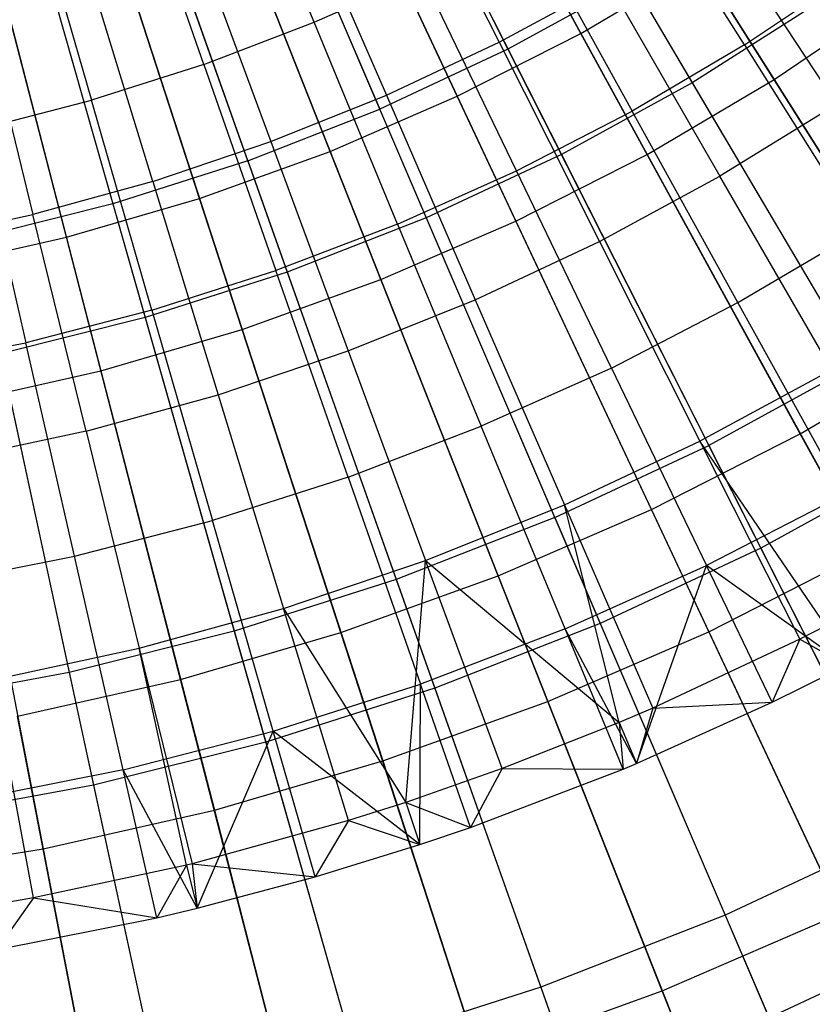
# Model space of a CAD drawing. Extents: x -8.3 to 8.8, y -6 to 6.
# Tile 45 of 177: x 0.586 to 1.199, y -2.26 to -1.5. Entities that reach past the tile are written whole.
import ezdxf

# ---------------------------------------------------------------- set-up
doc = ezdxf.new("R2010")
doc.units = 0
doc.header["$LTSCALE"] = 2.54
doc.layers.get('0').update_dxf_attribs({"linetype": 'CONTINUOUS'})

# ---------------------------------------------------------------- blocks, each defined once
blk = doc.blocks.new('DROPS_COLOR_A_STL')
at = {"color": 0}
for p, q in [((9.2049, -1.20981, 13.46176), (9.36357, -1.52278, 13.34844)), ((9.2049, -1.20981, 13.46176), (9.36357, -1.52278, 13.34844)), ((9.12613, -1.24662, 13.46176), (9.26442, -1.56912, 13.34844)), ((9.12613, -1.24662, 13.46176), (9.26442, -1.56912, 13.34844)), ((9.32849, -1.2482, 2.15275), (9.50591, -1.54871, 2.27183)), ((9.32849, -1.2482, 2.15275), (9.50591, -1.54871, 2.27183)), ((9.16251, -1.609, 13.34844), (9.04516, -1.27831, 13.46176)), ((9.16251, -1.609, 13.34844), (9.04516, -1.27831, 13.46176)), ((9.247, -1.29285, 2.15275), (9.40481, -1.60411, 2.27183)), ((9.247, -1.29285, 2.15275), (9.40481, -1.60411, 2.27183)), ((8.96233, -1.30475, 13.46176), (9.05824, -1.64228, 13.34844)), ((8.96233, -1.30475, 13.46176), (9.05824, -1.64228, 13.34844)), ((9.16282, -1.33219, 2.15275), (9.30036, -1.65292, 2.27183)), ((9.16282, -1.33219, 2.15275), (9.30036, -1.65292, 2.27183)), ((9.2137, -1.50198, 13.74469), (9.14928, -1.34647, 13.80348)), ((9.2137, -1.50198, 13.74469), (9.14928, -1.34647, 13.80348)), ((9.0763, -1.36605, 2.15275), (9.193, -1.69494, 2.27183)), ((9.0763, -1.36605, 2.15275), (9.193, -1.69494, 2.27183)), ((9.27943, -1.36431, 13.69473), (9.35665, -1.51747, 13.63179)), ((9.27943, -1.36431, 13.69473), (9.35665, -1.51747, 13.63179)), ((9.1285, -1.5345, 13.74469), (9.07291, -1.37563, 13.80348)), ((9.1285, -1.5345, 13.74469), (9.07291, -1.37563, 13.80348)), ((9.54625, -1.51939, 13.68072), (9.4565, -1.37655, 13.74469)), ((9.54625, -1.51939, 13.68072), (9.4565, -1.37655, 13.74469)), ((8.98778, -1.3943, 2.15275), (9.08317, -1.72999, 2.27183)), ((8.98778, -1.3943, 2.15275), (9.08317, -1.72999, 2.27183)), ((8.99502, -1.40045, 13.80348), (9.04162, -1.56219, 13.74469)), ((8.99502, -1.40045, 13.80348), (9.04162, -1.56219, 13.74469)), ((9.20114, -1.40104, 13.69473), (9.26957, -1.55832, 13.63179)), ((9.20114, -1.40104, 13.69473), (9.26957, -1.55832, 13.63179)), ((9.61758, -1.56535, 13.56327), (9.52318, -1.42132, 13.63179)), ((9.61758, -1.56535, 13.56327), (9.52318, -1.42132, 13.63179)), ((9.37795, -1.42288, 13.74469), (9.45955, -1.57053, 13.68072)), ((9.37795, -1.42288, 13.74469), (9.45955, -1.57053, 13.68072)), ((9.1209, -1.43328, 13.69473), (9.18032, -1.59419, 13.63179)), ((9.1209, -1.43328, 13.69473), (9.18032, -1.59419, 13.63179)), ((9.08919, -1.62494, 13.63179), (9.03896, -1.46094, 13.69473)), ((9.08919, -1.62494, 13.63179), (9.03896, -1.46094, 13.69473)), ((9.2137, -1.50198, 13.74469), (9.29693, -1.46473, 13.74469)), ((9.2137, -1.50198, 13.74469), (9.29693, -1.46473, 13.74469)), ((9.37013, -1.61672, 13.68072), (9.29693, -1.46473, 13.74469)), ((9.37013, -1.61672, 13.68072), (9.29693, -1.46473, 13.74469)), ((9.54625, -1.51939, 13.68072), (9.62994, -1.46347, 13.68072)), ((9.54625, -1.51939, 13.68072), (9.62994, -1.46347, 13.68072)), ((9.35665, -1.51747, 13.63179), (9.44127, -1.47175, 13.63179)), ((9.35665, -1.51747, 13.63179), (9.44127, -1.47175, 13.63179)), ((9.45955, -1.47019, 13.34844), (9.36357, -1.52278, 13.34844)), ((9.45955, -1.47019, 13.34844), (9.36357, -1.52278, 13.34844)), ((9.44127, -1.47175, 13.63179), (9.52738, -1.62089, 13.56327)), ((9.44127, -1.47175, 13.63179), (9.52738, -1.62089, 13.56327)), ((9.45955, -1.47019, 13.34844), (9.634, -1.76566, 13.21341)), ((9.45955, -1.47019, 13.34844), (9.634, -1.76566, 13.21341)), ((8.95559, -1.48391, 13.69473), (8.99646, -1.65049, 13.63179)), ((8.95559, -1.48391, 13.69473), (8.99646, -1.65049, 13.63179)), ((9.60326, -1.48695, 2.27183), (9.50591, -1.54871, 2.27183)), ((9.60326, -1.48695, 2.27183), (9.50591, -1.54871, 2.27183)), ((9.1285, -1.5345, 13.74469), (9.2137, -1.50198, 13.74469)), ((9.1285, -1.5345, 13.74469), (9.2137, -1.50198, 13.74469)), ((9.27825, -1.65784, 13.68072), (9.2137, -1.50198, 13.74469)), ((9.27825, -1.65784, 13.68072), (9.2137, -1.50198, 13.74469)), ((9.26957, -1.55832, 13.63179), (9.35665, -1.51747, 13.63179)), ((9.26957, -1.55832, 13.63179), (9.35665, -1.51747, 13.63179)), ((9.35665, -1.51747, 13.63179), (9.43418, -1.67124, 13.56327)), ((9.35665, -1.51747, 13.63179), (9.43418, -1.67124, 13.56327)), ((9.54625, -1.51939, 13.68072), (9.45955, -1.57053, 13.68072)), ((9.54625, -1.51939, 13.68072), (9.45955, -1.57053, 13.68072)), ((9.54625, -1.51939, 13.68072), (9.63619, -1.66252, 13.61153)), ((9.54625, -1.51939, 13.68072), (9.63619, -1.66252, 13.61153)), ((9.36357, -1.52278, 13.34844), (9.26442, -1.56912, 13.34844)), ((9.36357, -1.52278, 13.34844), (9.26442, -1.56912, 13.34844)), ((9.36357, -1.52278, 13.34844), (9.51873, -1.82883, 13.21341)), ((9.36357, -1.52278, 13.34844), (9.51873, -1.82883, 13.21341)), ((9.1285, -1.5345, 13.74469), (9.04162, -1.56219, 13.74469)), ((9.1285, -1.5345, 13.74469), (9.04162, -1.56219, 13.74469)), ((9.1285, -1.5345, 13.74469), (9.18422, -1.69373, 13.68072)), ((9.1285, -1.5345, 13.74469), (9.18422, -1.69373, 13.68072)), ((9.50591, -1.54871, 2.27183), (9.40481, -1.60411, 2.27183)), ((9.50591, -1.54871, 2.27183), (9.40481, -1.60411, 2.27183)), ((9.50591, -1.54871, 2.27183), (9.67921, -1.84223, 2.41249)), ((9.50591, -1.54871, 2.27183), (9.67921, -1.84223, 2.41249)), ((9.18032, -1.59419, 13.63179), (9.26957, -1.55832, 13.63179)), ((9.18032, -1.59419, 13.63179), (9.26957, -1.55832, 13.63179)), ((9.26957, -1.55832, 13.63179), (9.33828, -1.71623, 13.56327)), ((9.26957, -1.55832, 13.63179), (9.33828, -1.71623, 13.56327)), ((8.95331, -1.58497, 13.74469), (9.04162, -1.56219, 13.74469)), ((8.95331, -1.58497, 13.74469), (9.04162, -1.56219, 13.74469)), ((9.08832, -1.7243, 13.68072), (9.04162, -1.56219, 13.74469)), ((9.08832, -1.7243, 13.68072), (9.04162, -1.56219, 13.74469)), ((9.61758, -1.56535, 13.56327), (9.52738, -1.62089, 13.56327)), ((9.61758, -1.56535, 13.56327), (9.52738, -1.62089, 13.56327)), ((9.16251, -1.609, 13.34844), (9.26442, -1.56912, 13.34844)), ((9.16251, -1.609, 13.34844), (9.26442, -1.56912, 13.34844)), ((9.39965, -1.88447, 13.21341), (9.26442, -1.56912, 13.34844)), ((9.39965, -1.88447, 13.21341), (9.26442, -1.56912, 13.34844)), ((9.37013, -1.61672, 13.68072), (9.45955, -1.57053, 13.68072)), ((9.37013, -1.61672, 13.68072), (9.45955, -1.57053, 13.68072)), ((9.54132, -1.71848, 13.61153), (9.45955, -1.57053, 13.68072)), ((9.54132, -1.71848, 13.61153), (9.45955, -1.57053, 13.68072)), ((8.95331, -1.58497, 13.74469), (8.99085, -1.74944, 13.68072)), ((8.95331, -1.58497, 13.74469), (8.99085, -1.74944, 13.68072)), ((9.08919, -1.62494, 13.63179), (9.18032, -1.59419, 13.63179)), ((9.08919, -1.62494, 13.63179), (9.18032, -1.59419, 13.63179)), ((9.18032, -1.59419, 13.63179), (9.23998, -1.75573, 13.56327)), ((9.18032, -1.59419, 13.63179), (9.23998, -1.75573, 13.56327)), ((9.40481, -1.60411, 2.27183), (9.30036, -1.65292, 2.27183)), ((9.40481, -1.60411, 2.27183), (9.30036, -1.65292, 2.27183)), ((9.40481, -1.60411, 2.27183), (9.55894, -1.90813, 2.41249)), ((9.40481, -1.60411, 2.27183), (9.55894, -1.90813, 2.41249)), ((9.16251, -1.609, 13.34844), (9.05824, -1.64228, 13.34844)), ((9.16251, -1.609, 13.34844), (9.05824, -1.64228, 13.34844)), ((9.16251, -1.609, 13.34844), (9.27726, -1.93238, 13.21341)), ((9.16251, -1.609, 13.34844), (9.27726, -1.93238, 13.21341)), ((9.27825, -1.65784, 13.68072), (9.37013, -1.61672, 13.68072)), ((9.27825, -1.65784, 13.68072), (9.37013, -1.61672, 13.68072)), ((9.44347, -1.76903, 13.61153), (9.37013, -1.61672, 13.68072)), ((9.44347, -1.76903, 13.61153), (9.37013, -1.61672, 13.68072)), ((9.08919, -1.62494, 13.63179), (8.99646, -1.65049, 13.63179)), ((9.08919, -1.62494, 13.63179), (8.99646, -1.65049, 13.63179)), ((9.08919, -1.62494, 13.63179), (9.13962, -1.7896, 13.56327)), ((9.08919, -1.62494, 13.63179), (9.13962, -1.7896, 13.56327)), ((9.43418, -1.67124, 13.56327), (9.52738, -1.62089, 13.56327)), ((9.43418, -1.67124, 13.56327), (9.52738, -1.62089, 13.56327)), ((9.61373, -1.77045, 13.48916), (9.52738, -1.62089, 13.56327)), ((9.61373, -1.77045, 13.48916), (9.52738, -1.62089, 13.56327)), ((9.05824, -1.64228, 13.34844), (8.95206, -1.6688, 13.34844)), ((9.05824, -1.64228, 13.34844), (8.95206, -1.6688, 13.34844)), ((9.05824, -1.64228, 13.34844), (9.15204, -1.97234, 13.21341)), ((9.05824, -1.64228, 13.34844), (9.15204, -1.97234, 13.21341)), ((8.90244, -1.67076, 13.63179), (8.99646, -1.65049, 13.63179)), ((8.90244, -1.67076, 13.63179), (8.99646, -1.65049, 13.63179)), ((9.03749, -1.81774, 13.56327), (8.99646, -1.65049, 13.63179)), ((9.03749, -1.81774, 13.56327), (8.99646, -1.65049, 13.63179)), ((9.30036, -1.65292, 2.27183), (9.193, -1.69494, 2.27183)), ((9.30036, -1.65292, 2.27183), (9.193, -1.69494, 2.27183)), ((9.30036, -1.65292, 2.27183), (9.4347, -1.96619, 2.41249)), ((9.30036, -1.65292, 2.27183), (9.4347, -1.96619, 2.41249)), ((9.27825, -1.65784, 13.68072), (9.18422, -1.69373, 13.68072)), ((9.27825, -1.65784, 13.68072), (9.18422, -1.69373, 13.68072)), ((9.27825, -1.65784, 13.68072), (9.34294, -1.81401, 13.61153)), ((9.27825, -1.65784, 13.68072), (9.34294, -1.81401, 13.61153)), ((9.54132, -1.71848, 13.61153), (9.63619, -1.66252, 13.61153)), ((9.54132, -1.71848, 13.61153), (9.63619, -1.66252, 13.61153)), ((8.95206, -1.6688, 13.34844), (9.02452, -2.0042, 13.21341)), ((8.95206, -1.6688, 13.34844), (9.02452, -2.0042, 13.21341)), ((9.33828, -1.71623, 13.56327), (9.43418, -1.67124, 13.56327)), ((9.33828, -1.71623, 13.56327), (9.43418, -1.67124, 13.56327)), ((9.43418, -1.67124, 13.56327), (9.51193, -1.82545, 13.48916)), ((9.43418, -1.67124, 13.56327), (9.51193, -1.82545, 13.48916)), ((9.193, -1.69494, 2.27183), (9.08317, -1.72999, 2.27183)), ((9.193, -1.69494, 2.27183), (9.08317, -1.72999, 2.27183)), ((9.08832, -1.7243, 13.68072), (9.18422, -1.69373, 13.68072)), ((9.08832, -1.7243, 13.68072), (9.18422, -1.69373, 13.68072)), ((9.24005, -1.85329, 13.61153), (9.18422, -1.69373, 13.68072)), ((9.24005, -1.85329, 13.61153), (9.18422, -1.69373, 13.68072)), ((9.193, -1.69494, 2.27183), (9.30699, -2.01617, 2.41249)), ((9.193, -1.69494, 2.27183), (9.30699, -2.01617, 2.41249)), ((9.23998, -1.75573, 13.56327), (9.33828, -1.71623, 13.56327)), ((9.23998, -1.75573, 13.56327), (9.33828, -1.71623, 13.56327)), ((9.33828, -1.71623, 13.56327), (9.40718, -1.87459, 13.48916)), ((9.33828, -1.71623, 13.56327), (9.40718, -1.87459, 13.48916)), ((9.08832, -1.7243, 13.68072), (8.99085, -1.74944, 13.68072)), ((9.08832, -1.7243, 13.68072), (8.99085, -1.74944, 13.68072)), ((9.08832, -1.7243, 13.68072), (9.13512, -1.88674, 13.61153)), ((9.08832, -1.7243, 13.68072), (9.13512, -1.88674, 13.61153)), ((9.44347, -1.76903, 13.61153), (9.54132, -1.71848, 13.61153)), ((9.44347, -1.76903, 13.61153), (9.54132, -1.71848, 13.61153)), ((9.62324, -1.8667, 13.53708), (9.54132, -1.71848, 13.61153)), ((9.62324, -1.8667, 13.53708), (9.54132, -1.71848, 13.61153)), ((9.08317, -1.72999, 2.27183), (8.97132, -1.75793, 2.27183)), ((9.08317, -1.72999, 2.27183), (8.97132, -1.75793, 2.27183)), ((9.08317, -1.72999, 2.27183), (9.17634, -2.05787, 2.41249)), ((9.08317, -1.72999, 2.27183), (9.17634, -2.05787, 2.41249)), ((8.89213, -1.76907, 13.68072), (8.99085, -1.74944, 13.68072)), ((8.89213, -1.76907, 13.68072), (8.99085, -1.74944, 13.68072)), ((9.02847, -1.91424, 13.61153), (8.99085, -1.74944, 13.68072)), ((9.02847, -1.91424, 13.61153), (8.99085, -1.74944, 13.68072)), ((9.13962, -1.7896, 13.56327), (9.23998, -1.75573, 13.56327)), ((9.13962, -1.7896, 13.56327), (9.23998, -1.75573, 13.56327)), ((9.23998, -1.75573, 13.56327), (9.29982, -1.91774, 13.48916)), ((9.23998, -1.75573, 13.56327), (9.29982, -1.91774, 13.48916)), ((8.97132, -1.75793, 2.27183), (9.04329, -2.09111, 2.41249)), ((8.97132, -1.75793, 2.27183), (9.04329, -2.09111, 2.41249)), ((9.44347, -1.76903, 13.61153), (9.34294, -1.81401, 13.61153)), ((9.44347, -1.76903, 13.61153), (9.34294, -1.81401, 13.61153)), ((9.44347, -1.76903, 13.61153), (9.51695, -1.92161, 13.53708)), ((9.44347, -1.76903, 13.61153), (9.51695, -1.92161, 13.53708)), ((9.61373, -1.77045, 13.48916), (9.51193, -1.82545, 13.48916)), ((9.61373, -1.77045, 13.48916), (9.51193, -1.82545, 13.48916)), ((9.634, -1.76566, 13.21341), (9.51873, -1.82883, 13.21341)), ((9.634, -1.76566, 13.21341), (9.51873, -1.82883, 13.21341)), ((9.03749, -1.81774, 13.56327), (9.13962, -1.7896, 13.56327)), ((9.03749, -1.81774, 13.56327), (9.13962, -1.7896, 13.56327)), ((9.13962, -1.7896, 13.56327), (9.19019, -1.95473, 13.48916)), ((9.13962, -1.7896, 13.56327), (9.19019, -1.95473, 13.48916)), ((9.24005, -1.85329, 13.61153), (9.34294, -1.81401, 13.61153)), ((9.24005, -1.85329, 13.61153), (9.34294, -1.81401, 13.61153)), ((9.40775, -1.97047, 13.53708), (9.34294, -1.81401, 13.61153)), ((9.40775, -1.97047, 13.53708), (9.34294, -1.81401, 13.61153)), ((9.03749, -1.81774, 13.56327), (8.93394, -1.84006, 13.56327)), ((9.03749, -1.81774, 13.56327), (8.93394, -1.84006, 13.56327)), ((9.03749, -1.81774, 13.56327), (9.07864, -1.98547, 13.48916)), ((9.03749, -1.81774, 13.56327), (9.07864, -1.98547, 13.48916)), ((9.39965, -1.88447, 13.21341), (9.51873, -1.82883, 13.21341)), ((9.39965, -1.88447, 13.21341), (9.51873, -1.82883, 13.21341)), ((9.40718, -1.87459, 13.48916), (9.51193, -1.82545, 13.48916)), ((9.40718, -1.87459, 13.48916), (9.51193, -1.82545, 13.48916)), ((9.51193, -1.82545, 13.48916), (9.58903, -1.97837, 13.4103)), ((9.60918, -1.96809, 13.4103), (9.51193, -1.82545, 13.48916)), ((9.60918, -1.96809, 13.4103), (9.51193, -1.82545, 13.48916)), ((9.51193, -1.82545, 13.48916), (9.58903, -1.97837, 13.4103)), ((9.66977, -2.12675, 13.05722), (9.51873, -1.82883, 13.21341)), ((9.66977, -2.12675, 13.05722), (9.51873, -1.82883, 13.21341)), ((9.67921, -1.84223, 2.41249), (9.55894, -1.90813, 2.41249)), ((9.67921, -1.84223, 2.41249), (9.55894, -1.90813, 2.41249)), ((9.24005, -1.85329, 13.61153), (9.13512, -1.88674, 13.61153)), ((9.24005, -1.85329, 13.61153), (9.13512, -1.88674, 13.61153)), ((9.24005, -1.85329, 13.61153), (9.29598, -2.01314, 13.53708)), ((9.24005, -1.85329, 13.61153), (9.29598, -2.01314, 13.53708)), ((9.62324, -1.8667, 13.53708), (9.51695, -1.92161, 13.53708)), ((9.62324, -1.8667, 13.53708), (9.51695, -1.92161, 13.53708)), ((9.29982, -1.91774, 13.48916), (9.40718, -1.87459, 13.48916)), ((9.29982, -1.91774, 13.48916), (9.40718, -1.87459, 13.48916)), ((9.40718, -1.87459, 13.48916), (9.47551, -2.03164, 13.4103)), ((9.4496, -2.04272, 13.4103), (9.40718, -1.87459, 13.48916)), ((9.40718, -1.87459, 13.48916), (9.47551, -2.03164, 13.4103)), ((9.4496, -2.04272, 13.4103), (9.40718, -1.87459, 13.48916)), ((9.39965, -1.88447, 13.21341), (9.27726, -1.93238, 13.21341)), ((9.39965, -1.88447, 13.21341), (9.27726, -1.93238, 13.21341)), ((9.39965, -1.88447, 13.21341), (9.5313, -2.19146, 13.05722)), ((9.39965, -1.88447, 13.21341), (9.5313, -2.19146, 13.05722)), ((9.02847, -1.91424, 13.61153), (9.13512, -1.88674, 13.61153)), ((9.02847, -1.91424, 13.61153), (9.13512, -1.88674, 13.61153)), ((9.182, -2.04947, 13.53708), (9.13512, -1.88674, 13.61153)), ((9.182, -2.04947, 13.53708), (9.13512, -1.88674, 13.61153)), ((9.55894, -1.90813, 2.41249), (9.4347, -1.96619, 2.41249)), ((9.55894, -1.90813, 2.41249), (9.4347, -1.96619, 2.41249)), ((9.55894, -1.90813, 2.41249), (9.7088, -2.20372, 2.57416)), ((9.55894, -1.90813, 2.41249), (9.7088, -2.20372, 2.57416)), ((8.92045, -1.93573, 13.61153), (9.02847, -1.91424, 13.61153)), ((8.92045, -1.93573, 13.61153), (9.02847, -1.91424, 13.61153)), ((9.06615, -2.07935, 13.53708), (9.02847, -1.91424, 13.61153)), ((9.06615, -2.07935, 13.53708), (9.02847, -1.91424, 13.61153)), ((9.19019, -1.95473, 13.48916), (9.29982, -1.91774, 13.48916)), ((9.19019, -1.95473, 13.48916), (9.29982, -1.91774, 13.48916)), ((9.28459, -2.10443, 13.4103), (9.29982, -1.91774, 13.48916)), ((9.28459, -2.10443, 13.4103), (9.29982, -1.91774, 13.48916)), ((9.35915, -2.07839, 13.4103), (9.29982, -1.91774, 13.48916)), ((9.29982, -1.91774, 13.48916), (9.4496, -2.04272, 13.4103)), ((9.35915, -2.07839, 13.4103), (9.29982, -1.91774, 13.48916)), ((9.29982, -1.91774, 13.48916), (9.4496, -2.04272, 13.4103)), ((9.40775, -1.97047, 13.53708), (9.51695, -1.92161, 13.53708)), ((9.40775, -1.97047, 13.53708), (9.51695, -1.92161, 13.53708)), ((9.46292, -2.07442, 13.48253), (9.51695, -1.92161, 13.53708)), ((9.46292, -2.07442, 13.48253), (9.51695, -1.92161, 13.53708)), ((9.56779, -2.02718, 13.48253), (9.51695, -1.92161, 13.53708)), ((9.56779, -2.02718, 13.48253), (9.51695, -1.92161, 13.53708)), ((9.62497, -1.99864, 13.48253), (9.51695, -1.92161, 13.53708)), ((9.62497, -1.99864, 13.48253), (9.51695, -1.92161, 13.53708)), ((9.27726, -1.93238, 13.21341), (9.15204, -1.97234, 13.21341)), ((9.27726, -1.93238, 13.21341), (9.15204, -1.97234, 13.21341)), ((9.27726, -1.93238, 13.21341), (9.38896, -2.24717, 13.05722)), ((9.27726, -1.93238, 13.21341), (9.38896, -2.24717, 13.05722)), ((9.07864, -1.98547, 13.48916), (9.19019, -1.95473, 13.48916)), ((9.07864, -1.98547, 13.48916), (9.19019, -1.95473, 13.48916)), ((9.24034, -2.11849, 13.4103), (9.19019, -1.95473, 13.48916)), ((9.19019, -1.95473, 13.48916), (9.28459, -2.10443, 13.4103)), ((9.24034, -2.11849, 13.4103), (9.19019, -1.95473, 13.48916)), ((9.19019, -1.95473, 13.48916), (9.28459, -2.10443, 13.4103)), ((9.4347, -1.96619, 2.41249), (9.30699, -2.01617, 2.41249)), ((9.4347, -1.96619, 2.41249), (9.30699, -2.01617, 2.41249)), ((9.4347, -1.96619, 2.41249), (9.56531, -2.27078, 2.57416)), ((9.4347, -1.96619, 2.41249), (9.56531, -2.27078, 2.57416)), ((9.60918, -1.96809, 13.4103), (9.58903, -1.97837, 13.4103)), ((9.60918, -1.96809, 13.4103), (9.58903, -1.97837, 13.4103)), ((9.15204, -1.97234, 13.21341), (9.02452, -2.0042, 13.21341)), ((9.15204, -1.97234, 13.21341), (9.02452, -2.0042, 13.21341)), ((9.15204, -1.97234, 13.21341), (9.24334, -2.29364, 13.05722)), ((9.15204, -1.97234, 13.21341), (9.24334, -2.29364, 13.05722)), ((9.40775, -1.97047, 13.53708), (9.29598, -2.01314, 13.53708)), ((9.40775, -1.97047, 13.53708), (9.29598, -2.01314, 13.53708)), ((9.45259, -2.07873, 13.48253), (9.40775, -1.97047, 13.53708)), ((9.45259, -2.07873, 13.48253), (9.40775, -1.97047, 13.53708)), ((9.46292, -2.07442, 13.48253), (9.40775, -1.97047, 13.53708)), ((9.46292, -2.07442, 13.48253), (9.40775, -1.97047, 13.53708)), ((9.58903, -1.97837, 13.4103), (9.47551, -2.03164, 13.4103)), ((9.58903, -1.97837, 13.4103), (9.47551, -2.03164, 13.4103)), ((9.58903, -1.97837, 13.4103), (9.56779, -2.02718, 13.48253)), ((9.58903, -1.97837, 13.4103), (9.56779, -2.02718, 13.48253)), ((9.58903, -1.97837, 13.4103), (9.62497, -1.99864, 13.48253)), ((9.58903, -1.97837, 13.4103), (9.62497, -1.99864, 13.48253)), ((8.96553, -2.00985, 13.48916), (9.07864, -1.98547, 13.48916)), ((8.96553, -2.00985, 13.48916), (9.07864, -1.98547, 13.48916)), ((9.1152, -2.15284, 13.4103), (9.07864, -1.98547, 13.48916)), ((9.07864, -1.98547, 13.48916), (9.11944, -2.1518, 13.4103)), ((9.1152, -2.15284, 13.4103), (9.07864, -1.98547, 13.48916)), ((9.07864, -1.98547, 13.48916), (9.11944, -2.1518, 13.4103)), ((9.56779, -2.02718, 13.48253), (9.62497, -1.99864, 13.48253)), ((9.56779, -2.02718, 13.48253), (9.62497, -1.99864, 13.48253)), ((9.02452, -2.0042, 13.21341), (8.89522, -2.02782, 13.21341)), ((9.02452, -2.0042, 13.21341), (8.89522, -2.02782, 13.21341)), ((9.02452, -2.0042, 13.21341), (9.09505, -2.33069, 13.05722)), ((9.02452, -2.0042, 13.21341), (9.09505, -2.33069, 13.05722)), ((8.99686, -2.17822, 13.4103), (8.96553, -2.00985, 13.48916)), ((8.99686, -2.17822, 13.4103), (8.96553, -2.00985, 13.48916)), ((9.182, -2.04947, 13.53708), (9.29598, -2.01314, 13.53708)), ((9.182, -2.04947, 13.53708), (9.29598, -2.01314, 13.53708)), ((9.29535, -2.1371, 13.48253), (9.29598, -2.01314, 13.53708)), ((9.29535, -2.1371, 13.48253), (9.29598, -2.01314, 13.53708)), ((9.33468, -2.12374, 13.48253), (9.29598, -2.01314, 13.53708)), ((9.33468, -2.12374, 13.48253), (9.29598, -2.01314, 13.53708)), ((9.30699, -2.01617, 2.41249), (9.17634, -2.05787, 2.41249)), ((9.30699, -2.01617, 2.41249), (9.17634, -2.05787, 2.41249)), ((9.30699, -2.01617, 2.41249), (9.41782, -2.3285, 2.57416)), ((9.30699, -2.01617, 2.41249), (9.41782, -2.3285, 2.57416)), ((9.46292, -2.07442, 13.48253), (9.56779, -2.02718, 13.48253)), ((9.46292, -2.07442, 13.48253), (9.56779, -2.02718, 13.48253)), ((9.47551, -2.03164, 13.4103), (9.56779, -2.02718, 13.48253)), ((9.47551, -2.03164, 13.4103), (9.56779, -2.02718, 13.48253)), ((9.47551, -2.03164, 13.4103), (9.4496, -2.04272, 13.4103)), ((9.47551, -2.03164, 13.4103), (9.4496, -2.04272, 13.4103)), ((9.47551, -2.03164, 13.4103), (9.46292, -2.07442, 13.48253)), ((9.47551, -2.03164, 13.4103), (9.46292, -2.07442, 13.48253)), ((9.4496, -2.04272, 13.4103), (9.35915, -2.07839, 13.4103)), ((9.4496, -2.04272, 13.4103), (9.35915, -2.07839, 13.4103)), ((9.4496, -2.04272, 13.4103), (9.45259, -2.07873, 13.48253)), ((9.4496, -2.04272, 13.4103), (9.45259, -2.07873, 13.48253)), ((9.4496, -2.04272, 13.4103), (9.46292, -2.07442, 13.48253)), ((9.4496, -2.04272, 13.4103), (9.46292, -2.07442, 13.48253)), ((9.06615, -2.07935, 13.53708), (9.182, -2.04947, 13.53708)), ((9.06615, -2.07935, 13.53708), (9.182, -2.04947, 13.53708)), ((9.12333, -2.18626, 13.48253), (9.182, -2.04947, 13.53708)), ((9.12333, -2.18626, 13.48253), (9.182, -2.04947, 13.53708)), ((9.21444, -2.16206, 13.48253), (9.182, -2.04947, 13.53708)), ((9.21444, -2.16206, 13.48253), (9.182, -2.04947, 13.53708)), ((9.29535, -2.1371, 13.48253), (9.182, -2.04947, 13.53708)), ((9.29535, -2.1371, 13.48253), (9.182, -2.04947, 13.53708)), ((9.17634, -2.05787, 2.41249), (9.04329, -2.09111, 2.41249)), ((9.17634, -2.05787, 2.41249), (9.04329, -2.09111, 2.41249)), ((9.17634, -2.05787, 2.41249), (9.26693, -2.37666, 2.57416)), ((9.17634, -2.05787, 2.41249), (9.26693, -2.37666, 2.57416)), ((9.45259, -2.07873, 13.48253), (9.46292, -2.07442, 13.48253)), ((9.45259, -2.07873, 13.48253), (9.46292, -2.07442, 13.48253)), ((9.06615, -2.07935, 13.53708), (8.94882, -2.10269, 13.53708)), ((9.06615, -2.07935, 13.53708), (8.94882, -2.10269, 13.53708)), ((9.09223, -2.19359, 13.48253), (9.06615, -2.07935, 13.53708)), ((9.09223, -2.19359, 13.48253), (9.06615, -2.07935, 13.53708)), ((9.12333, -2.18626, 13.48253), (9.06615, -2.07935, 13.53708)), ((9.12333, -2.18626, 13.48253), (9.06615, -2.07935, 13.53708)), ((9.35915, -2.07839, 13.4103), (9.28459, -2.10443, 13.4103)), ((9.35915, -2.07839, 13.4103), (9.28459, -2.10443, 13.4103)), ((9.35915, -2.07839, 13.4103), (9.33468, -2.12374, 13.48253)), ((9.35915, -2.07839, 13.4103), (9.33468, -2.12374, 13.48253)), ((9.33468, -2.12374, 13.48253), (9.45259, -2.07873, 13.48253)), ((9.33468, -2.12374, 13.48253), (9.45259, -2.07873, 13.48253)), ((9.35915, -2.07839, 13.4103), (9.45259, -2.07873, 13.48253)), ((9.35915, -2.07839, 13.4103), (9.45259, -2.07873, 13.48253)), ((9.04329, -2.09111, 2.41249), (8.90839, -2.11576, 2.41249)), ((9.04329, -2.09111, 2.41249), (8.90839, -2.11576, 2.41249)), ((9.04329, -2.09111, 2.41249), (9.11327, -2.41504, 2.57416)), ((9.04329, -2.09111, 2.41249), (9.11327, -2.41504, 2.57416)), ((9.28459, -2.10443, 13.4103), (9.24034, -2.11849, 13.4103)), ((9.28459, -2.10443, 13.4103), (9.24034, -2.11849, 13.4103)), ((9.28459, -2.10443, 13.4103), (9.29535, -2.1371, 13.48253)), ((9.28459, -2.10443, 13.4103), (9.29535, -2.1371, 13.48253)), ((9.28459, -2.10443, 13.4103), (9.33468, -2.12374, 13.48253)), ((9.28459, -2.10443, 13.4103), (9.33468, -2.12374, 13.48253)), ((9.24034, -2.11849, 13.4103), (9.11944, -2.1518, 13.4103)), ((9.24034, -2.11849, 13.4103), (9.11944, -2.1518, 13.4103)), ((9.24034, -2.11849, 13.4103), (9.21444, -2.16206, 13.48253)), ((9.24034, -2.11849, 13.4103), (9.21444, -2.16206, 13.48253)), ((9.24034, -2.11849, 13.4103), (9.29535, -2.1371, 13.48253)), ((9.24034, -2.11849, 13.4103), (9.29535, -2.1371, 13.48253)), ((9.29535, -2.1371, 13.48253), (9.33468, -2.12374, 13.48253)), ((9.29535, -2.1371, 13.48253), (9.33468, -2.12374, 13.48253)), ((9.66977, -2.12675, 13.05722), (9.5313, -2.19146, 13.05722)), ((9.66977, -2.12675, 13.05722), (9.5313, -2.19146, 13.05722)), ((9.21444, -2.16206, 13.48253), (9.29535, -2.1371, 13.48253)), ((9.21444, -2.16206, 13.48253), (9.29535, -2.1371, 13.48253)), ((9.11944, -2.1518, 13.4103), (9.1152, -2.15284, 13.4103)), ((9.11944, -2.1518, 13.4103), (9.1152, -2.15284, 13.4103)), ((9.11944, -2.1518, 13.4103), (9.12333, -2.18626, 13.48253)), ((9.11944, -2.1518, 13.4103), (9.12333, -2.18626, 13.48253)), ((9.11944, -2.1518, 13.4103), (9.21444, -2.16206, 13.48253)), ((9.11944, -2.1518, 13.4103), (9.21444, -2.16206, 13.48253)), ((9.1152, -2.15284, 13.4103), (8.99686, -2.17822, 13.4103)), ((9.1152, -2.15284, 13.4103), (8.99686, -2.17822, 13.4103)), ((9.1152, -2.15284, 13.4103), (9.09223, -2.19359, 13.48253)), ((9.1152, -2.15284, 13.4103), (9.09223, -2.19359, 13.48253)), ((9.1152, -2.15284, 13.4103), (9.12333, -2.18626, 13.48253)), ((9.1152, -2.15284, 13.4103), (9.12333, -2.18626, 13.48253)), ((9.12333, -2.18626, 13.48253), (9.21444, -2.16206, 13.48253)), ((9.12333, -2.18626, 13.48253), (9.21444, -2.16206, 13.48253)), ((8.99686, -2.17822, 13.4103), (8.9425, -2.18764, 13.4103)), ((8.99686, -2.17822, 13.4103), (8.9425, -2.18764, 13.4103)), ((8.99686, -2.17822, 13.4103), (8.96844, -2.21821, 13.48253)), ((8.99686, -2.17822, 13.4103), (8.96844, -2.21821, 13.48253)), ((8.99686, -2.17822, 13.4103), (9.09223, -2.19359, 13.48253)), ((8.99686, -2.17822, 13.4103), (9.09223, -2.19359, 13.48253)), ((9.09223, -2.19359, 13.48253), (9.12333, -2.18626, 13.48253)), ((9.09223, -2.19359, 13.48253), (9.12333, -2.18626, 13.48253)), ((8.96844, -2.21821, 13.48253), (9.09223, -2.19359, 13.48253)), ((8.96844, -2.21821, 13.48253), (9.09223, -2.19359, 13.48253)), ((9.5313, -2.19146, 13.05722), (9.38896, -2.24717, 13.05722)), ((9.5313, -2.19146, 13.05722), (9.38896, -2.24717, 13.05722)), ((9.5313, -2.19146, 13.05722), (9.65884, -2.48889, 12.88046)), ((9.5313, -2.19146, 13.05722), (9.65884, -2.48889, 12.88046)), ((9.7088, -2.20372, 2.57416), (9.56531, -2.27078, 2.57416)), ((9.7088, -2.20372, 2.57416), (9.56531, -2.27078, 2.57416)), ((9.38896, -2.24717, 13.05722), (9.24334, -2.29364, 13.05722)), ((9.38896, -2.24717, 13.05722), (9.24334, -2.29364, 13.05722)), ((9.38896, -2.24717, 13.05722), (9.49718, -2.55215, 12.88046)), ((9.38896, -2.24717, 13.05722), (9.49718, -2.55215, 12.88046))]:
    blk.add_line(p, q, dxfattribs=at)
blk = doc.blocks.new('GROUP_1')
at = {"color": 0}
for p, q in [((9.3347, 4.48798, 11.74735), (9.16199, 4.80295, 11.843)), ((9.3347, 4.48798, 11.74735), (9.16199, 4.80295, 11.843)), ((9.23919, 4.43941, 11.74735), (9.08639, 4.7645, 11.843)), ((9.23919, 4.43941, 11.74735), (9.08639, 4.7645, 11.843)), ((9.29298, 4.75439, 0.18336), (9.48396, 4.45233, 0.28567)), ((9.29298, 4.75439, 0.18336), (9.48396, 4.45233, 0.28567)), ((9.14084, 4.39686, 11.74735), (9.00855, 4.73082, 11.843)), ((9.14084, 4.39686, 11.74735), (9.00855, 4.73082, 11.843)), ((9.21411, 4.70789, 0.18336), (9.38594, 4.39455, 0.28567)), ((9.21411, 4.70789, 0.18336), (9.38594, 4.39455, 0.28567)), ((9.04004, 4.36052, 11.74735), (8.92876, 4.70206, 11.843)), ((9.04004, 4.36052, 11.74735), (8.92876, 4.70206, 11.843)), ((8.93717, 4.33051, 11.74735), (8.84734, 4.6783, 11.843)), ((8.93717, 4.33051, 11.74735), (8.84734, 4.6783, 11.843)), ((9.1325, 4.66639, 0.18336), (9.28452, 4.34297, 0.28567)), ((9.1325, 4.66639, 0.18336), (9.28452, 4.34297, 0.28567)), ((9.04847, 4.63004, 0.18336), (9.18009, 4.29779, 0.28567)), ((9.04847, 4.63004, 0.18336), (9.18009, 4.29779, 0.28567)), ((8.96234, 4.59898, 0.18336), (9.07305, 4.25919, 0.28567)), ((8.96234, 4.59898, 0.18336), (9.07305, 4.25919, 0.28567)), ((8.87445, 4.57334, 0.18336), (8.96382, 4.22733, 0.28567)), ((8.87445, 4.57334, 0.18336), (8.96382, 4.22733, 0.28567)), ((9.3347, 4.48798, 11.74735), (9.42701, 4.5424, 11.74735)), ((9.3347, 4.48798, 11.74735), (9.42701, 4.5424, 11.74735)), ((9.61544, 4.24438, 11.62964), (9.42701, 4.5424, 11.74735)), ((9.61544, 4.24438, 11.62964), (9.42701, 4.5424, 11.74735)), ((9.48396, 4.45233, 0.28567), (9.57819, 4.5161, 0.28567)), ((9.48396, 4.45233, 0.28567), (9.57819, 4.5161, 0.28567)), ((9.23919, 4.43941, 11.74735), (9.3347, 4.48798, 11.74735)), ((9.23919, 4.43941, 11.74735), (9.3347, 4.48798, 11.74735)), ((9.50424, 4.17882, 11.62964), (9.3347, 4.48798, 11.74735)), ((9.50424, 4.17882, 11.62964), (9.3347, 4.48798, 11.74735)), ((9.38594, 4.39455, 0.28567), (9.48396, 4.45233, 0.28567)), ((9.38594, 4.39455, 0.28567), (9.48396, 4.45233, 0.28567)), ((9.48396, 4.45233, 0.28567), (9.67118, 4.15621, 0.40992)), ((9.48396, 4.45233, 0.28567), (9.67118, 4.15621, 0.40992)), ((9.14084, 4.39686, 11.74735), (9.23919, 4.43941, 11.74735)), ((9.14084, 4.39686, 11.74735), (9.23919, 4.43941, 11.74735)), ((9.38918, 4.1203, 11.62964), (9.23919, 4.43941, 11.74735)), ((9.38918, 4.1203, 11.62964), (9.23919, 4.43941, 11.74735)), ((9.04004, 4.36052, 11.74735), (9.14084, 4.39686, 11.74735)), ((9.04004, 4.36052, 11.74735), (9.14084, 4.39686, 11.74735)), ((9.2707, 4.06905, 11.62964), (9.14084, 4.39686, 11.74735)), ((9.2707, 4.06905, 11.62964), (9.14084, 4.39686, 11.74735)), ((9.28452, 4.34297, 0.28567), (9.38594, 4.39455, 0.28567)), ((9.28452, 4.34297, 0.28567), (9.38594, 4.39455, 0.28567)), ((9.38594, 4.39455, 0.28567), (9.55439, 4.08735, 0.40992)), ((9.38594, 4.39455, 0.28567), (9.55439, 4.08735, 0.40992)), ((8.93717, 4.33051, 11.74735), (9.04004, 4.36052, 11.74735)), ((8.93717, 4.33051, 11.74735), (9.04004, 4.36052, 11.74735)), ((9.14926, 4.02526, 11.62964), (9.04004, 4.36052, 11.74735)), ((9.14926, 4.02526, 11.62964), (9.04004, 4.36052, 11.74735)), ((9.18009, 4.29779, 0.28567), (9.28452, 4.34297, 0.28567)), ((9.18009, 4.29779, 0.28567), (9.28452, 4.34297, 0.28567)), ((9.28452, 4.34297, 0.28567), (9.43355, 4.0259, 0.40992)), ((9.28452, 4.34297, 0.28567), (9.43355, 4.0259, 0.40992)), ((8.83263, 4.30695, 11.74735), (8.93717, 4.33051, 11.74735)), ((8.83263, 4.30695, 11.74735), (8.93717, 4.33051, 11.74735)), ((9.02534, 3.98911, 11.62964), (8.93717, 4.33051, 11.74735)), ((9.02534, 3.98911, 11.62964), (8.93717, 4.33051, 11.74735)), ((9.07305, 4.25919, 0.28567), (9.18009, 4.29779, 0.28567)), ((9.07305, 4.25919, 0.28567), (9.18009, 4.29779, 0.28567)), ((9.18009, 4.29779, 0.28567), (9.30912, 3.97207, 0.40992)), ((9.18009, 4.29779, 0.28567), (9.30912, 3.97207, 0.40992)), ((8.96382, 4.22733, 0.28567), (9.07305, 4.25919, 0.28567)), ((8.96382, 4.22733, 0.28567), (9.07305, 4.25919, 0.28567)), ((9.07305, 4.25919, 0.28567), (9.18158, 3.92608, 0.40992)), ((9.07305, 4.25919, 0.28567), (9.18158, 3.92608, 0.40992)), ((9.50424, 4.17882, 11.62964), (9.61544, 4.24438, 11.62964)), ((9.50424, 4.17882, 11.62964), (9.61544, 4.24438, 11.62964)), ((8.85282, 4.20231, 0.28567), (8.96382, 4.22733, 0.28567)), ((8.85282, 4.20231, 0.28567), (8.96382, 4.22733, 0.28567)), ((8.96382, 4.22733, 0.28567), (9.05143, 3.88811, 0.40992)), ((8.96382, 4.22733, 0.28567), (9.05143, 3.88811, 0.40992)), ((8.85282, 4.20231, 0.28567), (8.91917, 3.85831, 0.40992)), ((8.85282, 4.20231, 0.28567), (8.91917, 3.85831, 0.40992)), ((9.38918, 4.1203, 11.62964), (9.50424, 4.17882, 11.62964)), ((9.38918, 4.1203, 11.62964), (9.50424, 4.17882, 11.62964)), ((9.66994, 3.87664, 11.49032), (9.50424, 4.17882, 11.62964)), ((9.66994, 3.87664, 11.49032), (9.50424, 4.17882, 11.62964)), ((9.2707, 4.06905, 11.62964), (9.38918, 4.1203, 11.62964)), ((9.2707, 4.06905, 11.62964), (9.38918, 4.1203, 11.62964)), ((9.53577, 3.8084, 11.49032), (9.38918, 4.1203, 11.62964)), ((9.53577, 3.8084, 11.49032), (9.38918, 4.1203, 11.62964)), ((9.43355, 4.0259, 0.40992), (9.55439, 4.08735, 0.40992)), ((9.43355, 4.0259, 0.40992), (9.55439, 4.08735, 0.40992)), ((9.14926, 4.02526, 11.62964), (9.2707, 4.06905, 11.62964)), ((9.14926, 4.02526, 11.62964), (9.2707, 4.06905, 11.62964)), ((9.39762, 3.74864, 11.49032), (9.2707, 4.06905, 11.62964)), ((9.39762, 3.74864, 11.49032), (9.2707, 4.06905, 11.62964)), ((9.02534, 3.98911, 11.62964), (9.14926, 4.02526, 11.62964)), ((9.02534, 3.98911, 11.62964), (9.14926, 4.02526, 11.62964)), ((9.25602, 3.69759, 11.49032), (9.14926, 4.02526, 11.62964)), ((9.25602, 3.69759, 11.49032), (9.14926, 4.02526, 11.62964)), ((9.30912, 3.97207, 0.40992), (9.43355, 4.0259, 0.40992)), ((9.30912, 3.97207, 0.40992), (9.43355, 4.0259, 0.40992)), ((9.43355, 4.0259, 0.40992), (9.57902, 3.7164, 0.55563)), ((9.43355, 4.0259, 0.40992), (9.57902, 3.7164, 0.55563)), ((8.89941, 3.96073, 11.62964), (9.02534, 3.98911, 11.62964)), ((8.89941, 3.96073, 11.62964), (9.02534, 3.98911, 11.62964)), ((9.11152, 3.65543, 11.49032), (9.02534, 3.98911, 11.62964)), ((9.11152, 3.65543, 11.49032), (9.02534, 3.98911, 11.62964)), ((9.18158, 3.92608, 0.40992), (9.30912, 3.97207, 0.40992)), ((9.18158, 3.92608, 0.40992), (9.30912, 3.97207, 0.40992)), ((9.30912, 3.97207, 0.40992), (9.43506, 3.65412, 0.55563)), ((9.30912, 3.97207, 0.40992), (9.43506, 3.65412, 0.55563)), ((8.96468, 3.62234, 11.49032), (8.89941, 3.96073, 11.62964)), ((8.96468, 3.62234, 11.49032), (8.89941, 3.96073, 11.62964)), ((9.05143, 3.88811, 0.40992), (9.18158, 3.92608, 0.40992)), ((9.05143, 3.88811, 0.40992), (9.18158, 3.92608, 0.40992)), ((9.18158, 3.92608, 0.40992), (9.28752, 3.60092, 0.55563)), ((9.18158, 3.92608, 0.40992), (9.28752, 3.60092, 0.55563)), ((8.91917, 3.85831, 0.40992), (9.05143, 3.88811, 0.40992)), ((8.91917, 3.85831, 0.40992), (9.05143, 3.88811, 0.40992)), ((9.05143, 3.88811, 0.40992), (9.13695, 3.557, 0.55563)), ((9.05143, 3.88811, 0.40992), (9.13695, 3.557, 0.55563)), ((8.78531, 3.83678, 0.40992), (8.91917, 3.85831, 0.40992)), ((8.78531, 3.83678, 0.40992), (8.91917, 3.85831, 0.40992)), ((8.91917, 3.85831, 0.40992), (8.98394, 3.52252, 0.55563)), ((8.91917, 3.85831, 0.40992), (8.98394, 3.52252, 0.55563)), ((9.39762, 3.74864, 11.49032), (9.53577, 3.8084, 11.49032)), ((9.39762, 3.74864, 11.49032), (9.53577, 3.8084, 11.49032)), ((9.25602, 3.69759, 11.49032), (9.39762, 3.74864, 11.49032)), ((9.25602, 3.69759, 11.49032), (9.39762, 3.74864, 11.49032)), ((9.52113, 3.43687, 11.32992), (9.39762, 3.74864, 11.49032)), ((9.52113, 3.43687, 11.32992), (9.39762, 3.74864, 11.49032))]:
    blk.add_line(p, q, dxfattribs=at)
blk.add_blockref('DROPS_COLOR_A_STL', (-0.0852, 5.99854, -1.80007), dxfattribs=at)

msp = doc.modelspace()

# ---------------------------------------------------------------- block references
at = {"color": 0}
msp.add_blockref('GROUP_1', (-8.3148, -5.99854, 1.80007), dxfattribs=at)

doc.saveas('drawing.dxf')
